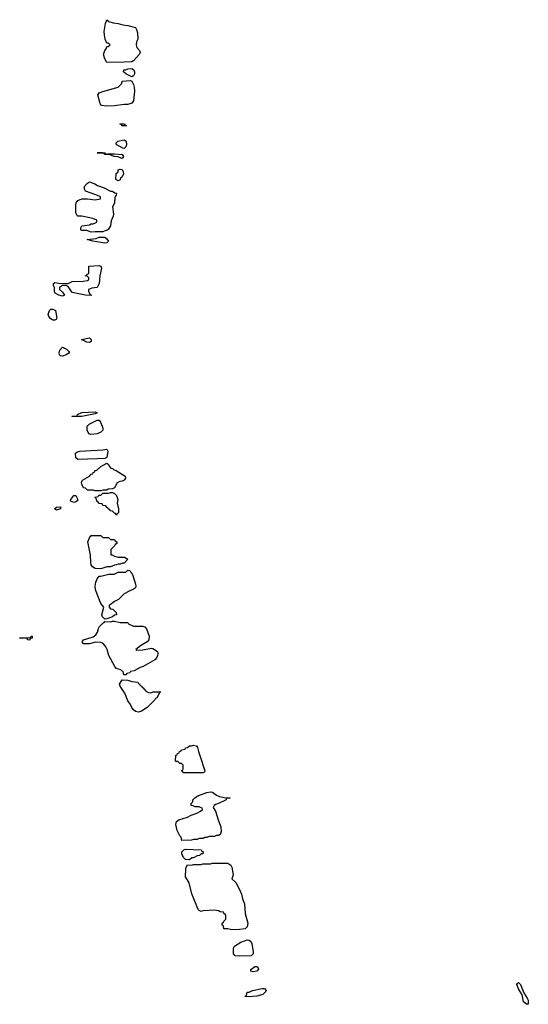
# Model space of a CAD drawing. Header units: inches. Extents: x 2550115 to 2887259, y 311850 to 494471.
# Tile 26 of 115: x 2692166 to 2697450, y 393046 to 403271. Entities that reach past the tile are written whole.
import ezdxf

# ---------------------------------------------------------------- set-up
doc = ezdxf.new("R2010")
doc.units = ezdxf.units.IN
doc.header["$MEASUREMENT"] = 0
doc.layers.add('C6399', color=7, linetype='Continuous')
doc.layers.add('C6490', color=7, linetype='Continuous')

msp = doc.modelspace()

# ---------------------------------------------------------------- linework, layer by layer
at = {"layer": 'C6399', "color": 6}
for points in [[(2692890, 399918), (2692863, 399923), (2692808, 399950), (2692890, 399967), (2692910, 399950), (2692907, 399930)], [(2692610, 399777), (2692590, 399779), (2692581, 399790), (2692576, 399810), (2692582, 399838), (2692610, 399871), (2692651, 399850), (2692672, 399830), (2692682, 399810), (2692650, 399790)], [(2692810, 399149), (2692708, 399150), (2692710, 399154), (2692750, 399154), (2692762, 399158), (2692766, 399170), (2692810, 399191), (2692950, 399197), (2692970, 399190), (2692950, 399179)], [(2692904, 398964), (2692886, 398970), (2692866, 399010), (2692866, 399050), (2692888, 399070), (2692956, 399104), (2692970, 399111), (2692990, 399111), (2693007, 399090), (2693024, 399050), (2693030, 399030), (2693030, 399010), (2693010, 398986), (2692970, 398970)], [(2692770, 398705), (2692750, 398722), (2692747, 398770), (2692759, 398781), (2692790, 398791), (2693030, 398803), (2693071, 398810), (2693081, 398790), (2693070, 398724), (2693050, 398713), (2692970, 398709)], [(2692950, 398378), (2692930, 398386), (2692870, 398386), (2692850, 398406), (2692830, 398408), (2692810, 398448), (2692809, 398470), (2692818, 398490), (2692890, 398532), (2692910, 398552), (2692926, 398554), (2692928, 398570), (2692946, 398574), (2692948, 398590), (2692968, 398592), (2693008, 398630), (2693070, 398665), (2693090, 398651), (2693095, 398635), (2693113, 398613), (2693129, 398611), (2693141, 398601), (2693170, 398590), (2693263, 398530), (2693264, 398510), (2693251, 398490), (2693230, 398478), (2693205, 398475), (2693178, 398462), (2693150, 398408), (2693130, 398398), (2693086, 398394), (2693070, 398386), (2693030, 398386), (2693010, 398378)], [(2692730, 398258), (2692695, 398270), (2692696, 398290), (2692730, 398330), (2692751, 398330), (2692765, 398295), (2692765, 398275), (2692750, 398264)], [(2693170, 398126), (2693162, 398142), (2693150, 398146), (2693130, 398166), (2693106, 398170), (2693102, 398182), (2693086, 398190), (2693082, 398202), (2693070, 398206), (2693062, 398222), (2693030, 398226), (2693022, 398242), (2692990, 398246), (2692982, 398262), (2692966, 398270), (2692962, 398302), (2692946, 398310), (2692950, 398314), (2692982, 398318), (2692987, 398333), (2693010, 398334), (2693030, 398354), (2693090, 398354), (2693110, 398362), (2693130, 398362), (2693150, 398352), (2693171, 398330), (2693184, 398290), (2693179, 398250), (2693191, 398191), (2693191, 398149), (2693190, 398146), (2693178, 398142)], [(2692550, 398178), (2692529, 398190), (2692550, 398207), (2692590, 398211), (2692590, 398190)], [(2693114, 397714), (2693126, 397714), (2693150, 397701), (2693190, 397691), (2693254, 397690), (2693291, 397670), (2693252, 397628), (2693233, 397627), (2693210, 397618), (2693190, 397618), (2693171, 397609), (2693150, 397608), (2693111, 397589), (2693070, 397589), (2693010, 397569), (2692950, 397572), (2692924, 397590), (2692910, 397610), (2692904, 397630), (2692900, 397710), (2692875, 397850), (2692890, 397891), (2692910, 397914), (2693010, 397914), (2693030, 397894), (2693087, 397893), (2693110, 397874), (2693152, 397872), (2693158, 397858), (2693174, 397850), (2693174, 397830), (2693158, 397822), (2693154, 397810), (2693114, 397770)], [(2693050, 397046), (2693027, 397070), (2693021, 397090), (2693039, 397170), (2693010, 397210), (2692954, 397350), (2692950, 397390), (2692956, 397430), (2692970, 397466), (2692990, 397492), (2693010, 397492), (2693092, 397512), (2693147, 397513), (2693190, 397532), (2693270, 397534), (2693290, 397554), (2693310, 397552), (2693316, 397536), (2693330, 397525), (2693340, 397500), (2693370, 397410), (2693372, 397390), (2693368, 397372), (2693350, 397356), (2693310, 397341), (2693251, 397309), (2693191, 397250), (2693150, 397229), (2693107, 397193), (2693094, 397190), (2693094, 397170), (2693110, 397154), (2693134, 397150), (2693170, 397114), (2693172, 397090), (2693150, 397088), (2693131, 397069), (2693070, 397048)], [(2693210, 397011), (2693290, 397012), (2693298, 396998), (2693350, 396972), (2693446, 396974), (2693466, 396966), (2693484, 396944), (2693511, 396870), (2693508, 396832), (2693490, 396809), (2693422, 396770), (2693374, 396730), (2693382, 396722), (2693446, 396726), (2693537, 396743), (2693550, 396742), (2693596, 396710), (2693602, 396690), (2693596, 396670), (2693590, 396649), (2693570, 396623), (2693450, 396555), (2693416, 396544), (2693354, 396510), (2693318, 396502), (2693310, 396488), (2693278, 396482), (2693270, 396466), (2693247, 396467), (2693242, 396502), (2693230, 396506), (2693218, 396518), (2693170, 396533), (2693154, 396554), (2693092, 396670), (2693074, 396730), (2693060, 396760), (2693033, 396793), (2693010, 396803), (2692952, 396808), (2692890, 396790), (2692830, 396790), (2692814, 396810), (2692829, 396830), (2692930, 396862), (2692958, 396882), (2692975, 396910), (2692985, 396950), (2692995, 396970), (2693030, 397005), (2693042, 397010), (2693050, 397022), (2693110, 397018), (2693130, 397025), (2693150, 397025)], [(2692270, 396829), (2692248, 396830), (2692246, 396846), (2692166, 396850), (2692170, 396854), (2692268, 396852), (2692282, 396858), (2692286, 396870), (2692294, 396870), (2692294, 396850), (2692274, 396846)], [(2693530, 396282), (2693551, 396291), (2693631, 396291), (2693630, 396286), (2693618, 396282), (2693591, 396230), (2693578, 396222), (2693570, 396208), (2693491, 396130), (2693430, 396090), (2693401, 396079), (2693370, 396086), (2693350, 396103), (2693330, 396130), (2693318, 396158), (2693290, 396197), (2693257, 396277), (2693209, 396350), (2693204, 396370), (2693230, 396414), (2693288, 396412), (2693330, 396398), (2693394, 396390), (2693398, 396378), (2693410, 396374), (2693418, 396358), (2693434, 396350), (2693438, 396338), (2693450, 396334), (2693458, 396318), (2693474, 396310), (2693478, 396298), (2693504, 396284)], [(2694070, 395449), (2693866, 395450), (2693862, 395462), (2693848, 395470), (2693862, 395478), (2693866, 395490), (2693866, 395530), (2693847, 395547), (2693830, 395548), (2693810, 395566), (2693790, 395566), (2693786, 395570), (2693787, 395633), (2693802, 395638), (2693806, 395650), (2693822, 395658), (2693826, 395670), (2693842, 395678), (2693846, 395690), (2693886, 395694), (2693888, 395710), (2693910, 395712), (2693930, 395731), (2693950, 395731), (2693970, 395738), (2694002, 395730), (2694013, 395713), (2694022, 395670), (2694039, 395630), (2694091, 395470), (2694085, 395455)], [(2693850, 394748), (2693842, 394782), (2693830, 394795), (2693802, 394850), (2693788, 394912), (2693796, 394944), (2693819, 394961), (2693909, 394991), (2693949, 395011), (2694006, 395030), (2694046, 395050), (2694066, 395070), (2694062, 395082), (2694030, 395098), (2693990, 395098), (2693967, 395107), (2693946, 395110), (2693949, 395131), (2693966, 395150), (2693966, 395170), (2693986, 395190), (2694018, 395210), (2694110, 395244), (2694150, 395252), (2694170, 395250), (2694210, 395219), (2694243, 395203), (2694309, 395191), (2694352, 395190), (2694313, 395187), (2694311, 395170), (2694230, 395130), (2694200, 395120), (2694185, 395110), (2694176, 395090), (2694200, 395050), (2694232, 394950), (2694257, 394890), (2694260, 394840), (2694250, 394808), (2694230, 394798), (2694210, 394798), (2694190, 394789), (2694133, 394787), (2694110, 394778), (2694090, 394778), (2694071, 394769), (2694030, 394768), (2694010, 394758), (2693970, 394758), (2693950, 394749)], [(2693930, 394548), (2693890, 394549), (2693869, 394570), (2693850, 394609), (2693850, 394630), (2693870, 394651), (2693890, 394656), (2694050, 394651), (2694058, 394638), (2694073, 394633), (2694070, 394608), (2694053, 394607), (2694034, 394590), (2694010, 394588), (2693970, 394568), (2693953, 394567)], [(2694370, 393821), (2694330, 393829), (2694286, 393830), (2694282, 393862), (2694268, 393868), (2694268, 393890), (2694282, 393898), (2694286, 393910), (2694306, 393930), (2694306, 393970), (2694302, 393982), (2694290, 393986), (2694282, 394002), (2694250, 394008), (2694230, 394018), (2694190, 394022), (2694070, 394015), (2694050, 394009), (2694030, 394019), (2694019, 394030), (2693954, 394194), (2693926, 394306), (2693890, 394370), (2693892, 394448), (2693897, 394470), (2693910, 394494), (2693950, 394492), (2693970, 394498), (2694050, 394498), (2694070, 394505), (2694150, 394506), (2694170, 394511), (2694310, 394511), (2694330, 394511), (2694361, 394490), (2694371, 394470), (2694383, 394390), (2694371, 394350), (2694410, 394311), (2694453, 394230), (2694470, 394191), (2694482, 394142), (2694500, 394090), (2694510, 393990), (2694536, 393890), (2694530, 393850), (2694510, 393830), (2694450, 393822)], [(2694450, 393546), (2694406, 393550), (2694388, 393570), (2694386, 393630), (2694398, 393650), (2694462, 393690), (2694530, 393716), (2694550, 393713), (2694563, 393703), (2694576, 393676), (2694593, 393590), (2694590, 393569), (2694570, 393549)], [(2694590, 393384), (2694569, 393389), (2694566, 393390), (2694568, 393408), (2694610, 393439), (2694630, 393439), (2694641, 393430), (2694646, 393410), (2694630, 393389)], [(2697450, 393046), (2697430, 393049), (2697401, 393070), (2697385, 393145), (2697350, 393201), (2697329, 393250), (2697337, 393263), (2697349, 393271), (2697370, 393251), (2697404, 393164), (2697439, 393110), (2697448, 393090)], [(2694542, 393122), (2694510, 393126), (2694508, 393130), (2694522, 393138), (2694529, 393171), (2694549, 393171), (2694586, 393190), (2694686, 393210), (2694711, 393210), (2694725, 393190), (2694722, 393178), (2694714, 393170), (2694691, 393149), (2694630, 393129)]]:
    msp.add_lwpolyline(points, close=True, dxfattribs=at)
at = {"layer": 'C6490', "color": 6}
for points in [[(2693070, 402826), (2693050, 402866), (2693038, 402910), (2693050, 402950), (2693064, 402970), (2693070, 402992), (2693087, 402993), (2693106, 403010), (2693087, 403027), (2693070, 403028), (2693054, 403070), (2693046, 403110), (2693043, 403150), (2693058, 403230), (2693070, 403271), (2693093, 403253), (2693138, 403238), (2693190, 403230), (2693236, 403216), (2693290, 403210), (2693370, 403190), (2693380, 403170), (2693390, 403134), (2693392, 403070), (2693379, 403041), (2693375, 403010), (2693383, 402983), (2693412, 402950), (2693418, 402930), (2693407, 402910), (2693350, 402845), (2693330, 402835), (2693250, 402829)], [(2693330, 402678), (2693268, 402710), (2693246, 402730), (2693248, 402750), (2693270, 402751), (2693290, 402761), (2693330, 402764), (2693350, 402753), (2693359, 402730), (2693358, 402710), (2693350, 402689)], [(2693070, 402374), (2693019, 402379), (2693010, 402382), (2692997, 402410), (2692977, 402490), (2692993, 402510), (2693030, 402526), (2693190, 402571), (2693228, 402610), (2693229, 402631), (2693318, 402638), (2693330, 402634), (2693339, 402619), (2693350, 402599), (2693356, 402570), (2693358, 402530), (2693350, 402430), (2693330, 402403), (2693290, 402389), (2693250, 402389), (2693150, 402375)], [(2693270, 402169), (2693226, 402170), (2693222, 402182), (2693208, 402190), (2693254, 402190), (2693258, 402178), (2693274, 402170)], [(2693250, 401933), (2693236, 401936), (2693175, 401970), (2693166, 401990), (2693186, 402010), (2693250, 402024), (2693271, 402011), (2693276, 401970), (2693270, 401950)], [(2693070, 401874), (2693082, 401878), (2693150, 401879), (2693230, 401871), (2693246, 401850), (2693230, 401830), (2693186, 401846), (2693146, 401850), (2693106, 401866), (2693046, 401870), (2693042, 401882), (2693028, 401888), (2692970, 401890), (2693054, 401890), (2693058, 401878)], [(2693190, 401598), (2693166, 401610), (2693170, 401674), (2693188, 401692), (2693189, 401711), (2693210, 401718), (2693230, 401715), (2693242, 401690), (2693244, 401670), (2693230, 401638), (2693215, 401625), (2693210, 401609)], [(2693110, 401492), (2693130, 401492), (2693153, 401473), (2693171, 401471), (2693170, 401449), (2693160, 401440), (2693154, 401426), (2693150, 401366), (2693131, 401329), (2693141, 401250), (2693137, 401230), (2693118, 401182), (2693110, 401130), (2693090, 401095), (2693070, 401082), (2693044, 401076), (2693030, 401068), (2692950, 401069), (2692910, 401063), (2692862, 401082), (2692810, 401082), (2692805, 401085), (2692800, 401090), (2692801, 401110), (2692810, 401131), (2692890, 401141), (2692910, 401151), (2692930, 401151), (2692966, 401170), (2692966, 401190), (2692926, 401206), (2692810, 401229), (2692770, 401229), (2692761, 401241), (2692750, 401268), (2692750, 401350), (2692754, 401370), (2692770, 401395), (2692810, 401410), (2692870, 401410), (2692950, 401402), (2693006, 401410), (2693006, 401430), (2692968, 401450), (2692850, 401492), (2692843, 401503), (2692836, 401530), (2692846, 401550), (2692870, 401575), (2692890, 401586), (2692946, 401566), (2692974, 401550), (2693045, 401525)], [(2693050, 400950), (2692926, 400970), (2692866, 400990), (2692960, 401000), (2692992, 401012), (2693050, 401011), (2693070, 400996), (2693087, 400970), (2693070, 400953)], [(2692910, 400406), (2692850, 400409), (2692710, 400439), (2692670, 400501), (2692650, 400510), (2692610, 400509), (2692581, 400490), (2692581, 400470), (2692610, 400443), (2692630, 400410), (2692610, 400400), (2692571, 400409), (2692535, 400430), (2692528, 400450), (2692529, 400490), (2692518, 400510), (2692516, 400530), (2692530, 400542), (2692570, 400535), (2692650, 400530), (2692670, 400533), (2692710, 400553), (2692825, 400555), (2692870, 400562), (2692886, 400570), (2692886, 400590), (2692867, 400607), (2692846, 400610), (2692862, 400618), (2692866, 400630), (2692886, 400634), (2692886, 400710), (2692990, 400719), (2693010, 400711), (2693016, 400690), (2692997, 400610), (2692992, 400530), (2692970, 400490), (2692917, 400483), (2692882, 400470), (2692882, 400450), (2692898, 400418), (2692912, 400410)], [(2692530, 400150), (2692510, 400150), (2692490, 400164), (2692470, 400190), (2692462, 400210), (2692475, 400250), (2692490, 400265), (2692510, 400265), (2692539, 400250), (2692551, 400170), (2692544, 400156)]]:
    msp.add_lwpolyline(points, close=True, dxfattribs=at)

doc.saveas('drawing.dxf')
